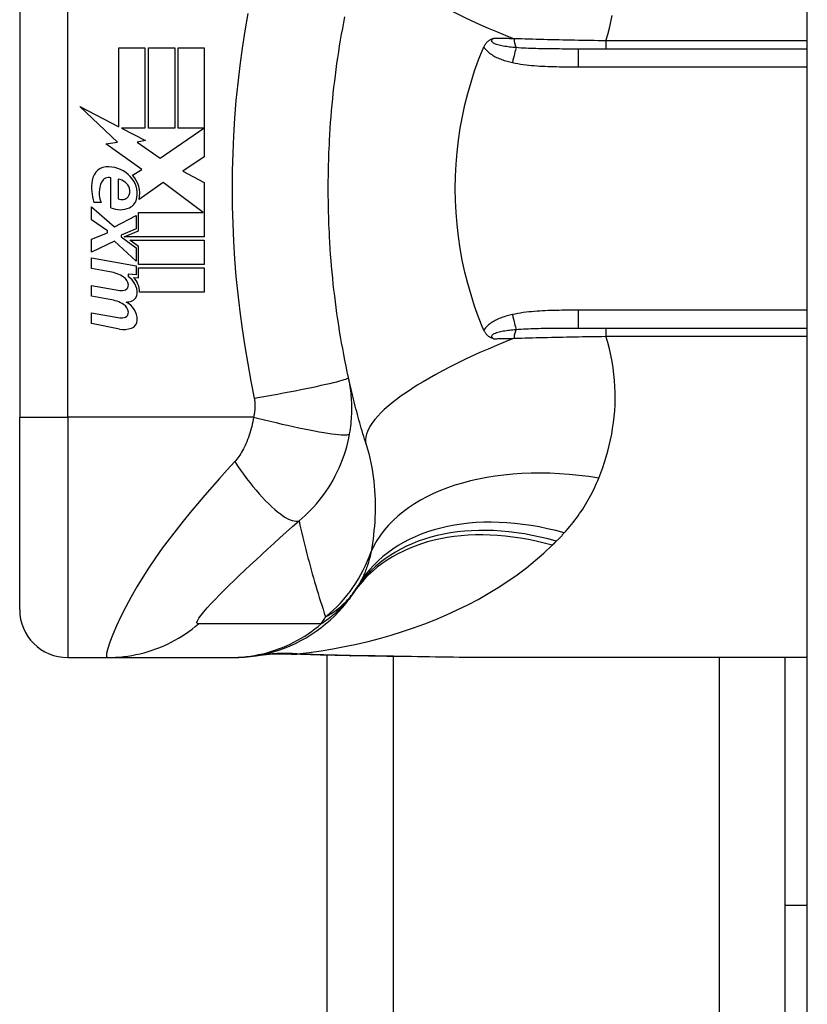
# Model space of a CAD drawing. Header units: inches. Extents: x 6 to 216, y 11 to 118.
# Tile 65 of 212: x 48.159 to 48.804, y 23.558 to 24.364. Entities that reach past the tile are written whole.
import ezdxf

# ---------------------------------------------------------------- set-up
doc = ezdxf.new("R2010")
doc.units = ezdxf.units.IN
doc.header["$MEASUREMENT"] = 0
doc.layers.add('Visible Edges(ANSI)', color=7, linetype='Continuous', lineweight=25)
doc.layers.add('Visible Tangent Edges(ANSI)', color=7, linetype='Continuous', lineweight=25)

msp = doc.modelspace()

# ---------------------------------------------------------------- linework, layer by layer
at = {"layer": 'Visible Edges(ANSI)'}
for p, q in [((48.80357, 20.13673), (48.80357, 79.61773)), ((48.15869, 24.41274), (48.15869, 24.03872)), ((48.23979, 24.341), (48.26119, 24.341)), ((48.23979, 24.27635), (48.23979, 24.341)), ((48.26119, 24.341), (48.26119, 24.2752)), ((48.26419, 24.341), (48.28559, 24.341)), ((48.26419, 24.2752), (48.26419, 24.341)), ((48.28559, 24.341), (48.28559, 24.2752)), ((48.28839, 24.2752), (48.28839, 24.341)), ((48.28839, 24.341), (48.30979, 24.341)), ((48.30979, 24.341), (48.30979, 24.2518)), ((48.80357, 24.3399), (48.61618, 24.3399)), ((48.20799, 24.29291), (48.23979, 24.27635)), ((48.23879, 24.26368), (48.20799, 24.29291)), ((48.242, 24.2752), (48.26159, 24.265)), ((48.26119, 24.2752), (48.242, 24.2752)), ((48.28559, 24.2752), (48.26419, 24.2752)), ((48.27359, 24.2506), (48.30939, 24.2752)), ((48.30939, 24.2752), (48.28839, 24.2752)), ((48.26159, 24.265), (48.25489, 24.2637)), ((48.25489, 24.2637), (48.27359, 24.2506)), ((48.22933, 24.26235), (48.23879, 24.26368)), ((48.25869, 24.2414), (48.22933, 24.26235)), ((48.30979, 24.2518), (48.29238, 24.24006)), ((48.25099, 24.23678), (48.25869, 24.2414)), ((48.29238, 24.24006), (48.30979, 24.2308)), ((48.23339, 24.21), (48.23339, 24.2344)), ((48.23939, 24.2334), (48.23939, 24.2174)), ((48.27629, 24.2306), (48.25639, 24.2168)), ((48.30896, 24.2062), (48.27629, 24.2306)), ((48.30979, 24.2308), (48.30979, 24.1862)), ((48.21759, 24.2108), (48.23619, 24.1944)), ((48.21759, 24.2), (48.21759, 24.2108)), ((48.22539, 24.2144), (48.21939, 24.2144)), ((48.23059, 24.191), (48.21759, 24.2)), ((48.23619, 24.1944), (48.25399, 24.2036)), ((48.25399, 24.2036), (48.25399, 24.1928)), ((48.25589, 24.2062), (48.30896, 24.2062)), ((48.25589, 24.1912), (48.25589, 24.2062)), ((48.25399, 24.1928), (48.24174, 24.1876)), ((48.24411, 24.1862), (48.25589, 24.1912)), ((48.21759, 24.1844), (48.23059, 24.1894)), ((48.21759, 24.1736), (48.21759, 24.1844)), ((48.23059, 24.1894), (48.23059, 24.191)), ((48.24174, 24.1876), (48.24174, 24.1862)), ((48.24174, 24.1862), (48.25399, 24.1773)), ((48.30979, 24.1862), (48.24411, 24.1862)), ((48.24899, 24.1834), (48.30979, 24.1834)), ((48.25589, 24.17839), (48.24899, 24.1834)), ((48.30979, 24.1834), (48.30979, 24.1636)), ((48.23631, 24.1826), (48.21759, 24.1736)), ((48.25399, 24.1664), (48.23631, 24.1826)), ((48.25399, 24.1773), (48.25399, 24.1664)), ((48.25589, 24.1636), (48.25589, 24.17839)), ((48.21759, 24.169), (48.25399, 24.16259)), ((48.21759, 24.1602), (48.21759, 24.169)), ((48.23259, 24.15756), (48.21759, 24.1602)), ((48.25399, 24.16259), (48.25399, 24.155)), ((48.30979, 24.1636), (48.25589, 24.1636)), ((48.25589, 24.1608), (48.30979, 24.1608)), ((48.25589, 24.1526), (48.25589, 24.1608)), ((48.30979, 24.1608), (48.30979, 24.141)), ((48.24759, 24.15556), (48.24759, 24.15363)), ((48.25399, 24.155), (48.24759, 24.15556)), ((48.25179, 24.15296), (48.25589, 24.1526)), ((48.21759, 24.1464), (48.24059, 24.14235)), ((48.21759, 24.1376), (48.21759, 24.1464)), ((48.23259, 24.13496), (48.21759, 24.1376)), ((48.30979, 24.141), (48.25679, 24.141)), ((48.21759, 24.12401), (48.24059, 24.11995)), ((48.21759, 24.11521), (48.21759, 24.12401)), ((48.24044, 24.11077), (48.21759, 24.11521)), ((48.61618, 24.11156), (48.80357, 24.11156)), ((48.15869, 23.88124), (48.15869, 24.03872)), ((48.19806, 23.84187), (48.2306, 23.84187)), ((48.2306, 23.84187), (48.33102, 23.84187)), ((48.33102, 23.84187), (48.33344, 23.84187)), ((48.41057, 21.97923), (48.41057, 23.84369)), ((48.80357, 23.84187), (48.54762, 23.84187)), ((48.78557, 23.63899), (48.78557, 23.84187)), ((48.78557, 23.51399), (48.78557, 23.63899)), ((48.80357, 23.63899), (48.78557, 23.63899))]:
    msp.add_line(p, q, dxfattribs=at)
at = {"layer": 'Visible Edges(ANSI)', "flags": 128}
for points in [[(48.41238, 24.26509), (48.41266, 24.26995), (48.41297, 24.27481), (48.41331, 24.27967), (48.41368, 24.28452), (48.41409, 24.28937), (48.41452, 24.29422), (48.41499, 24.29906), (48.41549, 24.3039), (48.41603, 24.30873), (48.41659, 24.31356), (48.41719, 24.31838), (48.41782, 24.3232), (48.41848, 24.32801), (48.41918, 24.33282), (48.41991, 24.33762), (48.42067, 24.34241), (48.42146, 24.3472), (48.42228, 24.35198), (48.42314, 24.35675), (48.42403, 24.36151), (48.42496, 24.36627)], [(48.53878, 24.34169), (48.53899, 24.34216), (48.53921, 24.34261), (48.53945, 24.34306), (48.53971, 24.34349), (48.53997, 24.34391), (48.54026, 24.34431), (48.54056, 24.34471), (48.54087, 24.34509), (48.5412, 24.34545), (48.54154, 24.3458), (48.5419, 24.34613), (48.54225, 24.34643), (48.54262, 24.34671), (48.54298, 24.34697), (48.54335, 24.34721), (48.54372, 24.34743), (48.54409, 24.34763), (48.54447, 24.34781), (48.54484, 24.34798), (48.54522, 24.34814), (48.54559, 24.34828), (48.54597, 24.34842), (48.54635, 24.34854), (48.54673, 24.34866)], [(48.53802, 24.11156), (48.53445, 24.12044), (48.53118, 24.12948), (48.52821, 24.13866), (48.52553, 24.14797), (48.52316, 24.15741), (48.52109, 24.16698), (48.51933, 24.17665), (48.51789, 24.18641), (48.51676, 24.19622), (48.51596, 24.20607), (48.51548, 24.21594), (48.51533, 24.22584), (48.51549, 24.23575), (48.51598, 24.24565), (48.51679, 24.25553), (48.51792, 24.26532), (48.51936, 24.27503), (48.52112, 24.28464), (48.52318, 24.29415), (48.52554, 24.30355), (48.52821, 24.31284), (48.53119, 24.32199), (48.53445, 24.33102), (48.53802, 24.3399)], [(48.53802, 24.3399), (48.53805, 24.33998), (48.53808, 24.34005), (48.53811, 24.34013), (48.53814, 24.3402), (48.53818, 24.34028), (48.53821, 24.34035), (48.53824, 24.34043), (48.53827, 24.3405), (48.5383, 24.34058), (48.53833, 24.34065), (48.53837, 24.34073), (48.5384, 24.3408), (48.53843, 24.34087), (48.53846, 24.34095), (48.53849, 24.34102), (48.53853, 24.3411), (48.53856, 24.34117), (48.53859, 24.34125), (48.53862, 24.34132), (48.53865, 24.3414), (48.53868, 24.34147), (48.53872, 24.34155), (48.53875, 24.34162), (48.53878, 24.34169)], [(48.41238, 24.18637), (48.41222, 24.18965), (48.41206, 24.19293), (48.41193, 24.1962), (48.4118, 24.19948), (48.41169, 24.20276), (48.4116, 24.20604), (48.41152, 24.20932), (48.41145, 24.2126), (48.4114, 24.21588), (48.41136, 24.21917), (48.41134, 24.22245), (48.41134, 24.22573), (48.41134, 24.22901), (48.41136, 24.23229), (48.4114, 24.23558), (48.41145, 24.23886), (48.41152, 24.24214), (48.4116, 24.24542), (48.41169, 24.2487), (48.4118, 24.25198), (48.41193, 24.25526), (48.41206, 24.25854), (48.41222, 24.26181), (48.41238, 24.26509)], [(48.42792, 24.07099), (48.4269, 24.07571), (48.42591, 24.08045), (48.42496, 24.08519), (48.42403, 24.08995), (48.42314, 24.09471), (48.42228, 24.09948), (48.42146, 24.10426), (48.42067, 24.10905), (48.41991, 24.11384), (48.41918, 24.11864), (48.41848, 24.12345), (48.41782, 24.12826), (48.41719, 24.13308), (48.41659, 24.1379), (48.41603, 24.14273), (48.41549, 24.14756), (48.41499, 24.1524), (48.41452, 24.15725), (48.41409, 24.16209), (48.41368, 24.16694), (48.41331, 24.17179), (48.41297, 24.17665), (48.41266, 24.18151), (48.41238, 24.18637)], [(48.53878, 24.10977), (48.53875, 24.10984), (48.53872, 24.10991), (48.53868, 24.10999), (48.53865, 24.11006), (48.53862, 24.11014), (48.53859, 24.11021), (48.53856, 24.11029), (48.53853, 24.11036), (48.53849, 24.11044), (48.53846, 24.11051), (48.53843, 24.11059), (48.5384, 24.11066), (48.53837, 24.11074), (48.53833, 24.11081), (48.5383, 24.11088), (48.53827, 24.11096), (48.53824, 24.11103), (48.53821, 24.11111), (48.53818, 24.11118), (48.53814, 24.11126), (48.53811, 24.11133), (48.53808, 24.11141), (48.53805, 24.11148), (48.53802, 24.11156)], [(48.54673, 24.1028), (48.54635, 24.10292), (48.54597, 24.10304), (48.54559, 24.10318), (48.54522, 24.10332), (48.54484, 24.10348), (48.54447, 24.10365), (48.54409, 24.10383), (48.54372, 24.10403), (48.54335, 24.10425), (48.54298, 24.10449), (48.54262, 24.10475), (48.54225, 24.10503), (48.5419, 24.10533), (48.54154, 24.10566), (48.5412, 24.10601), (48.54087, 24.10637), (48.54056, 24.10675), (48.54026, 24.10715), (48.53997, 24.10755), (48.53971, 24.10797), (48.53945, 24.1084), (48.53921, 24.10885), (48.53899, 24.1093), (48.53878, 24.10977)], [(48.44238, 24.01623), (48.4417, 24.01843), (48.44103, 24.02065), (48.44036, 24.02286), (48.4397, 24.02509), (48.43904, 24.02732), (48.4384, 24.02956), (48.43776, 24.0318), (48.43712, 24.03405), (48.43649, 24.03631), (48.43587, 24.03858), (48.43526, 24.04085), (48.43465, 24.04313), (48.43405, 24.04541), (48.43346, 24.0477), (48.43288, 24.05), (48.4323, 24.05231), (48.43172, 24.05462), (48.43116, 24.05694), (48.4306, 24.05926), (48.43005, 24.06159), (48.42951, 24.06393), (48.42897, 24.06628), (48.42844, 24.06863), (48.42792, 24.07099)], [(48.33344, 23.84187), (48.33809, 23.84196), (48.34277, 23.84224), (48.34747, 23.84271), (48.35219, 23.84337), (48.35691, 23.84423), (48.36161, 23.84528), (48.36629, 23.84653), (48.37094, 23.84798), (48.37554, 23.84963), (48.38008, 23.85147), (48.38455, 23.8535), (48.38893, 23.85572), (48.39321, 23.85811), (48.39739, 23.86068), (48.40146, 23.86342), (48.40539, 23.86631), (48.40919, 23.86936), (48.41284, 23.87254), (48.41635, 23.87586), (48.41969, 23.87929), (48.42288, 23.88283), (48.42589, 23.88647), (48.42874, 23.8902), (48.43141, 23.894)], [(48.38094, 23.84467), (48.36577, 23.84463), (48.35065, 23.84313)], [(48.42905, 23.84333), (48.40474, 23.84383), (48.38094, 23.84467)], [(48.54762, 23.84187), (48.51861, 23.84202), (48.48911, 23.84238), (48.45922, 23.84285), (48.42905, 23.84333)]]:
    msp.add_lwpolyline(points, dxfattribs=at)
at = {"layer": 'Visible Edges(ANSI)'}
for centre, radius, start, end in [((48.231, 24.23047), 0.01315, 86.56465, 171.56052), ((48.2302, 24.21711), 0.02654, 44.16843, 86.56465), ((48.25803, 24.22646), 0.04048, 171.56052, 197.33425), ((48.23158, 24.22827), 0.0064, 73.52609, 154.67838), ((48.23803, 24.22229), 0.0112, 19.37968, 82.99755), ((48.23495, 24.22172), 0.01992, 350.40854, 44.16843), ((48.23495, 24.22172), 0.022, 347.07905, 43.17854), ((48.24429, 24.22225), 0.02046, 154.67838, 202.56091), ((48.24171, 24.22358), 0.0073, 321.16516, 19.37968), ((48.24243, 24.223), 0.00637, 241.45471, 321.16516), ((48.2445, 24.21927), 0.01013, 293.84447, 355.08017), ((48.24099, 24.2272), 0.0188, 246.15553, 293.84447), ((48.22721, 24.12703), 0.031, 57.59924, 80), ((48.23932, 24.14611), 0.0084, 6.03001, 57.59924), ((48.23897, 24.14015), 0.016, 359.47765, 57.41137), ((48.2408, 24.14134), 0.016, 358.79525, 46.5849), ((48.24202, 24.15042), 0.0082, 260, 293.55712), ((48.24369, 24.14657), 0.004, 293.55712, 6.03001), ((48.22765, 24.10436), 0.031, 58.55841, 80.82565), ((48.24822, 24.14007), 0.00676, 286.9928, 359.47765), ((48.23932, 24.12371), 0.0084, 6.10268, 57.60833), ((48.24458, 24.15197), 0.0192, 273.6169, 286.9928), ((48.2386, 24.1181), 0.01637, 359.6788, 63.95078), ((48.24202, 24.12803), 0.0082, 259.9922, 293.54875), ((48.2437, 24.12418), 0.004, 293.54875, 6.10268), ((48.24411, 24.12962), 0.0192, 259, 288.47479), ((48.24797, 24.11804), 0.007, 288.47479, 359.6788), ((48.33548, 23.96303), 0.11811, 326.47918, 328.69993), ((47.93889, 24.22573), 0.59381, 326.03787, 326.47918), ((48.19806, 23.88124), 0.03937, 180, 270)]:
    msp.add_arc(centre, radius, start, end, dxfattribs=at)
at = {"layer": 'Visible Tangent Edges(ANSI)'}
for p, q in [((48.19806, 24.03872), (48.19806, 24.41274)), ((48.63862, 24.34665), (48.63862, 24.3399)), ((48.80357, 24.34665), (48.63862, 24.34665)), ((48.61618, 24.32533), (48.61618, 24.3399)), ((48.61618, 24.32533), (48.80357, 24.32533)), ((48.80357, 24.12613), (48.61618, 24.12613)), ((48.61618, 24.11156), (48.61618, 24.12613)), ((48.63862, 24.11156), (48.63862, 24.10481)), ((48.63862, 24.10481), (48.80357, 24.10481)), ((48.15869, 24.03872), (48.19806, 24.03872)), ((48.19806, 24.03872), (48.19806, 23.84187)), ((48.35014, 24.03872), (48.19806, 24.03872)), ((48.46442, 23.84276), (48.46442, 22.00791)), ((48.73172, 22.08379), (48.73172, 23.84187))]:
    msp.add_line(p, q, dxfattribs=at)
at = {"layer": 'Visible Tangent Edges(ANSI)', "flags": 128}
for points in [[(48.34536, 24.36911), (48.34292, 24.3549), (48.34075, 24.34065), (48.33883, 24.32637), (48.33717, 24.31205), (48.33577, 24.2977), (48.33463, 24.28334), (48.33374, 24.26895), (48.3331, 24.25455), (48.33272, 24.24014), (48.3326, 24.22573), (48.33272, 24.21132), (48.3331, 24.19691), (48.33374, 24.18251), (48.33463, 24.16812), (48.33577, 24.15376), (48.33717, 24.13941), (48.33883, 24.12509), (48.34075, 24.11081), (48.34292, 24.09656), (48.34536, 24.08235), (48.34805, 24.0682), (48.3508, 24.05405)], [(48.63862, 24.34665), (48.64017, 24.35183), (48.64153, 24.35701), (48.64272, 24.36219), (48.64373, 24.36736)], [(48.56525, 24.34103), (48.56387, 24.34114), (48.5625, 24.34127), (48.56114, 24.3414), (48.55979, 24.34155), (48.55847, 24.34171), (48.55717, 24.34189), (48.5559, 24.34208), (48.55465, 24.34228), (48.55345, 24.34251), (48.55228, 24.34275), (48.55116, 24.34301), (48.55009, 24.3433), (48.54908, 24.34362), (48.54814, 24.34397), (48.54729, 24.34434), (48.54656, 24.34476), (48.54597, 24.3452), (48.54553, 24.34567), (48.54527, 24.34616), (48.5452, 24.34667), (48.54533, 24.34719), (48.54565, 24.34769), (48.54612, 24.34819), (48.54673, 24.34866)], [(48.56348, 24.34832), (48.56277, 24.34833), (48.56206, 24.34835), (48.56136, 24.34836), (48.56066, 24.34838), (48.55995, 24.34839), (48.55925, 24.34841), (48.55855, 24.34842), (48.55785, 24.34844), (48.55715, 24.34845), (48.55645, 24.34846), (48.55575, 24.34848), (48.55505, 24.34849), (48.55435, 24.34851), (48.55365, 24.34852), (48.55296, 24.34854), (48.55226, 24.34855), (48.55157, 24.34856), (48.55088, 24.34858), (48.55018, 24.34859), (48.54949, 24.34861), (48.5488, 24.34862), (48.54811, 24.34863), (48.54742, 24.34865), (48.54673, 24.34866)], [(48.63862, 24.34665), (48.63541, 24.34669), (48.6322, 24.34673), (48.629, 24.34678), (48.62579, 24.34683), (48.62259, 24.34688), (48.61939, 24.34694), (48.6162, 24.34699), (48.61302, 24.34705), (48.60984, 24.34711), (48.60667, 24.34718), (48.60351, 24.34724), (48.60036, 24.34731), (48.59723, 24.34738), (48.5941, 24.34745), (48.59098, 24.34753), (48.58787, 24.34761), (48.58477, 24.34769), (48.58169, 24.34777), (48.57862, 24.34786), (48.57556, 24.34794), (48.57251, 24.34803), (48.56949, 24.34813), (48.56647, 24.34822), (48.56348, 24.34832)], [(48.53878, 24.34169), (48.53938, 24.34073), (48.54005, 24.33981), (48.54079, 24.33894), (48.54159, 24.33812), (48.54243, 24.33735), (48.54331, 24.33662), (48.54422, 24.33594), (48.54516, 24.33531), (48.54612, 24.33471), (48.5471, 24.33414), (48.5481, 24.33361), (48.54912, 24.33311), (48.55016, 24.33264), (48.5512, 24.33219), (48.55226, 24.33176), (48.55333, 24.33137), (48.55441, 24.33099), (48.5555, 24.33063), (48.5566, 24.3303), (48.5577, 24.32998), (48.5588, 24.32968), (48.5599, 24.3294), (48.56101, 24.32913), (48.56211, 24.32888)], [(48.61618, 24.3399), (48.61394, 24.3399), (48.61171, 24.33991), (48.60949, 24.33991), (48.60727, 24.33991), (48.60506, 24.33992), (48.60286, 24.33993), (48.60067, 24.33994), (48.59849, 24.33995), (48.59632, 24.33997), (48.59416, 24.33999), (48.592, 24.34002), (48.58986, 24.34005), (48.58773, 24.34008), (48.58562, 24.34012), (48.58351, 24.34017), (48.58142, 24.34023), (48.57933, 24.34029), (48.57727, 24.34036), (48.57522, 24.34044), (48.57319, 24.34053), (48.57117, 24.34064), (48.56918, 24.34075), (48.5672, 24.34088), (48.56525, 24.34103)], [(48.56211, 24.32888), (48.56433, 24.32842), (48.56655, 24.32801), (48.56878, 24.32764), (48.57102, 24.32732), (48.57327, 24.32703), (48.57552, 24.32677), (48.57777, 24.32654), (48.58003, 24.32634), (48.58228, 24.32617), (48.58454, 24.32602), (48.5868, 24.32589), (48.58906, 24.32578), (48.59132, 24.32568), (48.59358, 24.3256), (48.59584, 24.32553), (48.5981, 24.32548), (48.60036, 24.32543), (48.60262, 24.3254), (48.60488, 24.32537), (48.60714, 24.32535), (48.6094, 24.32534), (48.61166, 24.32533), (48.61392, 24.32533), (48.61618, 24.32533)], [(48.56211, 24.12258), (48.56101, 24.12233), (48.5599, 24.12207), (48.5588, 24.12178), (48.5577, 24.12148), (48.5566, 24.12117), (48.5555, 24.12083), (48.55441, 24.12047), (48.55333, 24.1201), (48.55226, 24.1197), (48.5512, 24.11927), (48.55016, 24.11883), (48.54912, 24.11835), (48.5481, 24.11785), (48.5471, 24.11732), (48.54612, 24.11675), (48.54516, 24.11615), (48.54422, 24.11552), (48.54331, 24.11484), (48.54243, 24.11411), (48.54159, 24.11334), (48.54079, 24.11252), (48.54005, 24.11165), (48.53938, 24.11073), (48.53878, 24.10977)], [(48.61618, 24.12613), (48.61392, 24.12613), (48.61166, 24.12613), (48.6094, 24.12612), (48.60714, 24.12611), (48.60487, 24.12609), (48.60261, 24.12606), (48.60035, 24.12603), (48.59809, 24.12598), (48.59583, 24.12593), (48.59358, 24.12586), (48.59132, 24.12578), (48.58906, 24.12569), (48.5868, 24.12557), (48.58454, 24.12544), (48.58229, 24.12529), (48.58003, 24.12512), (48.57777, 24.12492), (48.57552, 24.12469), (48.57327, 24.12444), (48.57102, 24.12415), (48.56878, 24.12382), (48.56655, 24.12345), (48.56433, 24.12304), (48.56211, 24.12258)], [(48.56525, 24.11043), (48.5672, 24.11058), (48.56918, 24.11071), (48.57117, 24.11083), (48.57319, 24.11093), (48.57522, 24.11102), (48.57727, 24.1111), (48.57934, 24.11117), (48.58142, 24.11124), (48.58351, 24.11129), (48.58562, 24.11134), (48.58773, 24.11138), (48.58986, 24.11141), (48.592, 24.11145), (48.59415, 24.11147), (48.59632, 24.11149), (48.59849, 24.11151), (48.60067, 24.11152), (48.60286, 24.11153), (48.60506, 24.11154), (48.60727, 24.11155), (48.60949, 24.11155), (48.61171, 24.11156), (48.61394, 24.11156), (48.61618, 24.11156)], [(48.54673, 24.1028), (48.54612, 24.10327), (48.54565, 24.10377), (48.54533, 24.10427), (48.5452, 24.10479), (48.54527, 24.1053), (48.54553, 24.10579), (48.54597, 24.10626), (48.54656, 24.10671), (48.54729, 24.10712), (48.54814, 24.10749), (48.54908, 24.10784), (48.55009, 24.10816), (48.55116, 24.10845), (48.55228, 24.10871), (48.55345, 24.10895), (48.55465, 24.10918), (48.5559, 24.10938), (48.55717, 24.10957), (48.55847, 24.10975), (48.55979, 24.10991), (48.56114, 24.11006), (48.5625, 24.11019), (48.56387, 24.11032), (48.56525, 24.11043)], [(48.54673, 24.1028), (48.54742, 24.10281), (48.54811, 24.10283), (48.5488, 24.10284), (48.54949, 24.10285), (48.55018, 24.10287), (48.55088, 24.10288), (48.55157, 24.1029), (48.55226, 24.10291), (48.55296, 24.10293), (48.55365, 24.10294), (48.55435, 24.10295), (48.55505, 24.10297), (48.55575, 24.10298), (48.55645, 24.103), (48.55715, 24.10301), (48.55785, 24.10303), (48.55855, 24.10304), (48.55925, 24.10305), (48.55995, 24.10307), (48.56066, 24.10308), (48.56136, 24.1031), (48.56206, 24.10311), (48.56277, 24.10313), (48.56348, 24.10314)], [(48.56348, 24.10314), (48.56647, 24.10324), (48.56949, 24.10333), (48.57251, 24.10343), (48.57556, 24.10352), (48.57862, 24.1036), (48.58169, 24.10369), (48.58477, 24.10377), (48.58787, 24.10385), (48.59098, 24.10393), (48.5941, 24.10401), (48.59723, 24.10408), (48.60036, 24.10415), (48.60351, 24.10422), (48.60667, 24.10428), (48.60984, 24.10435), (48.61302, 24.10441), (48.6162, 24.10447), (48.61939, 24.10452), (48.62259, 24.10458), (48.62579, 24.10463), (48.629, 24.10468), (48.6322, 24.10473), (48.63541, 24.10477), (48.63862, 24.10481)], [(48.63281, 23.98872), (48.63449, 23.99301), (48.63607, 23.99736), (48.63756, 24.00178), (48.63895, 24.00625), (48.64023, 24.01078), (48.6414, 24.01536), (48.64245, 24.01999), (48.64339, 24.02468), (48.6442, 24.02941), (48.64489, 24.03418), (48.64544, 24.039), (48.64585, 24.04386), (48.64612, 24.04876), (48.64625, 24.0537), (48.64623, 24.05868), (48.64606, 24.0637), (48.64573, 24.06875), (48.64523, 24.07383), (48.64457, 24.07896), (48.64373, 24.0841), (48.64272, 24.08927), (48.64153, 24.09445), (48.64017, 24.09963), (48.63862, 24.10481)], [(48.3508, 24.05405), (48.35544, 24.05488), (48.36016, 24.05573), (48.36494, 24.0566), (48.36976, 24.05749), (48.37459, 24.0584), (48.37939, 24.05932), (48.38412, 24.06025), (48.38876, 24.06117), (48.39326, 24.06208), (48.39759, 24.06297), (48.40172, 24.06385), (48.40562, 24.06469), (48.40925, 24.0655), (48.41259, 24.06627), (48.41562, 24.06699), (48.41832, 24.06766), (48.42069, 24.06828), (48.42271, 24.06884), (48.4244, 24.06934), (48.42574, 24.06979), (48.42675, 24.07017), (48.42744, 24.0705), (48.42782, 24.07077), (48.42792, 24.07099)], [(48.42884, 24.02498), (48.42919, 24.02706), (48.4295, 24.02913), (48.42977, 24.03117), (48.43001, 24.03319), (48.4302, 24.03521), (48.43036, 24.03724), (48.43049, 24.03928), (48.43058, 24.04127), (48.43064, 24.04321), (48.43066, 24.04513), (48.43066, 24.04704), (48.43062, 24.04892), (48.43055, 24.05079), (48.43046, 24.05265), (48.43033, 24.05451), (48.43018, 24.05637), (48.43, 24.05822), (48.42978, 24.06007), (48.42954, 24.0619), (48.42927, 24.06373), (48.42898, 24.06556), (48.42865, 24.06738), (48.4283, 24.06919), (48.42792, 24.07099)], [(48.3508, 24.05405), (48.3509, 24.05344), (48.351, 24.05283), (48.35108, 24.05221), (48.35115, 24.05159), (48.3512, 24.05097), (48.35125, 24.05035), (48.35129, 24.04973), (48.35131, 24.04911), (48.35133, 24.04848), (48.35133, 24.04786), (48.35132, 24.04723), (48.35131, 24.04661), (48.35128, 24.04598), (48.35123, 24.04534), (48.35118, 24.0447), (48.35112, 24.04406), (48.35104, 24.0434), (48.35095, 24.04273), (48.35085, 24.04206), (48.35073, 24.0414), (48.3506, 24.04073), (48.35046, 24.04007), (48.35031, 24.0394), (48.35014, 24.03872)], [(48.35014, 24.03872), (48.34982, 24.0368), (48.34947, 24.03488), (48.34907, 24.03298), (48.34864, 24.03109), (48.34818, 24.02922), (48.34767, 24.02737), (48.34714, 24.02555), (48.34657, 24.02376), (48.34596, 24.022), (48.34533, 24.02028), (48.34465, 24.01856), (48.34394, 24.01686), (48.34323, 24.01531), (48.34255, 24.01391), (48.34186, 24.01259), (48.34115, 24.0113), (48.34042, 24.01005), (48.33967, 24.00883), (48.33889, 24.00765), (48.3381, 24.0065), (48.33729, 24.00539), (48.33646, 24.00431), (48.33561, 24.00327), (48.33473, 24.00226)], [(48.35014, 24.03872), (48.35463, 24.03756), (48.35922, 24.0364), (48.36387, 24.03525), (48.36856, 24.03412), (48.37327, 24.03301), (48.37795, 24.03194), (48.38259, 24.03091), (48.38716, 24.02992), (48.3916, 24.029), (48.39591, 24.02814), (48.40003, 24.02736), (48.40395, 24.02665), (48.40764, 24.02603), (48.41107, 24.0255), (48.41422, 24.02505), (48.41708, 24.0247), (48.41964, 24.02444), (48.42188, 24.02427), (48.42381, 24.02419), (48.42542, 24.02419), (48.42671, 24.02428), (48.42771, 24.02445), (48.42842, 24.02468), (48.42884, 24.02498)], [(48.38741, 23.95374), (48.39002, 23.95596), (48.39253, 23.95824), (48.39495, 23.96056), (48.39728, 23.96293), (48.39953, 23.96534), (48.4017, 23.96779), (48.40379, 23.97029), (48.40581, 23.97284), (48.40775, 23.97544), (48.40962, 23.97809), (48.41146, 23.98085), (48.41336, 23.98389), (48.41528, 23.98718), (48.41708, 23.99049), (48.41873, 23.99378), (48.42029, 23.99712), (48.42174, 24.00051), (48.42309, 24.00394), (48.42432, 24.0074), (48.42545, 24.01089), (48.42646, 24.0144), (48.42737, 24.01792), (48.42816, 24.02145), (48.42884, 24.02498)], [(48.44238, 24.01623), (48.44347, 24.01254), (48.44448, 24.00882), (48.44539, 24.00508), (48.44621, 24.00132), (48.44694, 23.99754), (48.44758, 23.99376), (48.44813, 23.98998), (48.4486, 23.9862), (48.44898, 23.98243), (48.44929, 23.97868), (48.44951, 23.97494), (48.44966, 23.97123), (48.44973, 23.96754), (48.44973, 23.96386), (48.44967, 23.96022), (48.44954, 23.95659), (48.44934, 23.95299), (48.44909, 23.94942), (48.44878, 23.94588), (48.44841, 23.94237), (48.44799, 23.9389), (48.44751, 23.93547), (48.44699, 23.93207), (48.44643, 23.92872)], [(48.33473, 24.00226), (48.32859, 23.99539), (48.32242, 23.98846), (48.31631, 23.98158), (48.31027, 23.97469), (48.30428, 23.96775), (48.29834, 23.96071), (48.29247, 23.95355), (48.28669, 23.94627), (48.281, 23.93886), (48.27543, 23.93129), (48.26999, 23.92358), (48.26471, 23.91572), (48.25959, 23.90774), (48.25469, 23.89966), (48.25003, 23.89154), (48.24566, 23.88346), (48.24164, 23.87553), (48.23805, 23.86792), (48.23497, 23.86081), (48.23251, 23.85447), (48.23077, 23.84916), (48.22984, 23.84517), (48.22978, 23.8427), (48.2306, 23.84187)], [(48.33473, 24.00226), (48.33709, 23.99878), (48.33951, 23.99531), (48.34198, 23.99187), (48.34451, 23.98848), (48.34707, 23.98516), (48.34966, 23.98192), (48.35227, 23.97879), (48.35487, 23.97577), (48.35747, 23.9729), (48.36004, 23.97018), (48.36258, 23.96763), (48.36507, 23.96527), (48.36749, 23.96311), (48.36984, 23.96116), (48.37211, 23.95942), (48.37428, 23.9579), (48.37634, 23.95661), (48.3783, 23.95554), (48.38014, 23.95471), (48.38185, 23.95409), (48.38343, 23.9537), (48.38489, 23.95351), (48.38622, 23.95353), (48.38741, 23.95374)], [(48.6046, 23.94392), (48.60612, 23.9456), (48.60761, 23.94729), (48.60907, 23.94901), (48.6105, 23.95074), (48.61189, 23.95249), (48.61326, 23.95425), (48.6146, 23.95603), (48.6159, 23.95783), (48.61718, 23.95965), (48.61842, 23.96148), (48.61964, 23.96332), (48.62083, 23.96519), (48.62198, 23.96706), (48.62311, 23.96896), (48.62421, 23.97087), (48.62528, 23.97279), (48.62632, 23.97473), (48.62733, 23.97668), (48.62832, 23.97865), (48.62927, 23.98064), (48.6302, 23.98264), (48.6311, 23.98465), (48.63197, 23.98668), (48.63281, 23.98872)], [(48.30506, 23.86941), (48.30402, 23.86966), (48.30373, 23.87053), (48.3042, 23.87201), (48.30537, 23.87402), (48.30716, 23.8765), (48.30947, 23.87936), (48.31222, 23.88251), (48.31533, 23.8859), (48.31872, 23.88948), (48.32235, 23.89321), (48.32618, 23.89706), (48.33018, 23.90102), (48.33433, 23.90507), (48.33861, 23.90919), (48.34302, 23.91338), (48.34754, 23.91764), (48.35218, 23.92197), (48.35691, 23.92635), (48.36175, 23.93078), (48.36667, 23.93526), (48.37169, 23.93979), (48.37683, 23.94439), (48.3821, 23.94906), (48.38741, 23.95374)], [(48.38741, 23.95374), (48.38817, 23.95034), (48.38894, 23.94696), (48.38973, 23.94359), (48.39053, 23.94022), (48.39134, 23.93687), (48.39216, 23.93353), (48.393, 23.93019), (48.39385, 23.92687), (48.39471, 23.92356), (48.39559, 23.92026), (48.39648, 23.91697), (48.39738, 23.91369), (48.39829, 23.91042), (48.39921, 23.90716), (48.40015, 23.90391), (48.4011, 23.90067), (48.40207, 23.89744), (48.40304, 23.89422), (48.40403, 23.89101), (48.40503, 23.88781), (48.40604, 23.88462), (48.40706, 23.88144), (48.4081, 23.87827), (48.40915, 23.87511)], [(48.59806, 23.93711), (48.59834, 23.93739), (48.59861, 23.93766), (48.59889, 23.93794), (48.59917, 23.93822), (48.59945, 23.9385), (48.59972, 23.93879), (48.6, 23.93907), (48.60027, 23.93935), (48.60055, 23.93963), (48.60082, 23.93991), (48.60109, 23.9402), (48.60137, 23.94048), (48.60164, 23.94076), (48.60191, 23.94105), (48.60218, 23.94133), (48.60245, 23.94162), (48.60272, 23.94191), (48.60299, 23.94219), (48.60326, 23.94248), (48.60353, 23.94277), (48.6038, 23.94305), (48.60407, 23.94334), (48.60433, 23.94363), (48.6046, 23.94392)], [(48.38601, 23.84479), (48.39573, 23.84598), (48.40544, 23.84738), (48.41512, 23.84899), (48.42476, 23.85081), (48.43435, 23.85285), (48.44388, 23.85509), (48.45335, 23.85755), (48.46275, 23.86023), (48.47205, 23.86312), (48.48126, 23.86622), (48.49037, 23.86955), (48.49936, 23.8731), (48.50822, 23.87687), (48.51695, 23.88086), (48.52554, 23.88508), (48.53398, 23.88952), (48.54225, 23.8942), (48.55037, 23.89912), (48.55831, 23.90429), (48.56605, 23.90969), (48.57357, 23.91534), (48.58086, 23.92124), (48.5879, 23.92738), (48.59467, 23.93376)], [(48.59467, 23.93376), (48.59482, 23.9339), (48.59496, 23.93404), (48.5951, 23.93418), (48.59524, 23.93431), (48.59538, 23.93445), (48.59552, 23.93459), (48.59566, 23.93473), (48.5958, 23.93487), (48.59594, 23.93501), (48.59608, 23.93515), (48.59623, 23.93529), (48.59637, 23.93543), (48.59651, 23.93557), (48.59665, 23.93571), (48.59679, 23.93585), (48.59693, 23.93599), (48.59707, 23.93613), (48.59721, 23.93627), (48.59735, 23.93641), (48.59749, 23.93655), (48.59763, 23.93669), (48.59778, 23.93683), (48.59792, 23.93697), (48.59806, 23.93711)], [(48.44643, 23.92872), (48.44616, 23.92742), (48.44588, 23.92614), (48.44558, 23.92487), (48.44528, 23.92361), (48.44496, 23.92237), (48.44462, 23.92114), (48.44428, 23.91993), (48.44392, 23.91874), (48.44355, 23.91756), (48.44317, 23.91639), (48.44277, 23.91524), (48.44236, 23.91411), (48.44193, 23.91299), (48.4415, 23.91189), (48.44105, 23.9108), (48.44058, 23.90972), (48.44011, 23.90866), (48.43962, 23.90762), (48.43911, 23.90659), (48.4386, 23.90558), (48.43807, 23.90458), (48.43752, 23.90359), (48.43697, 23.90262), (48.4364, 23.90167)], [(48.43141, 23.894), (48.43068, 23.89294), (48.42993, 23.89189), (48.42915, 23.89084), (48.42835, 23.88979), (48.42752, 23.88875), (48.42666, 23.88771), (48.42578, 23.88667), (48.42487, 23.88564), (48.42393, 23.88461), (48.42295, 23.88358), (48.42195, 23.88255), (48.42091, 23.88153), (48.41984, 23.8805), (48.41874, 23.87948), (48.4176, 23.87847), (48.41643, 23.87745), (48.41521, 23.87644), (48.41396, 23.87543), (48.41267, 23.87442), (48.41134, 23.87342), (48.40997, 23.87242), (48.40855, 23.87142), (48.40709, 23.87043), (48.40558, 23.86944)], [(48.40915, 23.87511), (48.41025, 23.87572), (48.41135, 23.87635), (48.41245, 23.877), (48.41354, 23.87768), (48.41463, 23.87839), (48.41571, 23.87912), (48.41679, 23.87988), (48.41786, 23.88067), (48.41893, 23.88149), (48.41999, 23.88233), (48.42104, 23.88321), (48.42209, 23.88412), (48.42312, 23.88506), (48.42416, 23.88603), (48.42518, 23.88704), (48.4262, 23.88808), (48.4272, 23.88915), (48.4282, 23.89027), (48.42919, 23.89142), (48.43016, 23.89261), (48.43113, 23.89384), (48.43208, 23.89512), (48.43302, 23.89644), (48.43395, 23.8978)], [(48.2306, 23.84187), (48.23391, 23.84192), (48.23724, 23.84207), (48.24058, 23.84231), (48.24392, 23.84265), (48.24726, 23.84309), (48.25059, 23.84363), (48.25392, 23.84427), (48.25723, 23.84502), (48.26053, 23.84586), (48.2638, 23.8468), (48.26704, 23.84783), (48.27026, 23.84897), (48.27344, 23.8502), (48.27658, 23.85152), (48.27968, 23.85294), (48.28274, 23.85445), (48.28574, 23.85604), (48.28869, 23.85772), (48.29158, 23.85948), (48.29441, 23.86132), (48.29717, 23.86324), (48.29987, 23.86523), (48.3025, 23.86728), (48.30506, 23.86941)], [(48.40558, 23.86944), (48.40138, 23.86944), (48.39718, 23.86944), (48.393, 23.86944), (48.38881, 23.86944), (48.38463, 23.86944), (48.38044, 23.86944), (48.37626, 23.86944), (48.37207, 23.86944), (48.36788, 23.86944), (48.3637, 23.86944), (48.35951, 23.86944), (48.35533, 23.86944), (48.35114, 23.86944), (48.34696, 23.86944), (48.34277, 23.86944), (48.33859, 23.86944), (48.3344, 23.86944), (48.33021, 23.86944), (48.32603, 23.86944), (48.32184, 23.86944), (48.31765, 23.86944), (48.31346, 23.86944), (48.30929, 23.86946), (48.30506, 23.86941)], [(48.33102, 23.84187), (48.33434, 23.84192), (48.33766, 23.84207), (48.341, 23.84231), (48.34433, 23.84265), (48.34767, 23.84309), (48.35101, 23.84363), (48.35433, 23.84428), (48.35765, 23.84502), (48.36094, 23.84586), (48.36422, 23.8468), (48.36747, 23.84784), (48.37069, 23.84898), (48.37387, 23.85021), (48.37702, 23.85154), (48.38012, 23.85295), (48.38318, 23.85446), (48.38619, 23.85606), (48.38914, 23.85774), (48.39204, 23.8595), (48.39488, 23.86134), (48.39766, 23.86326), (48.40037, 23.86525), (48.40301, 23.86731), (48.40558, 23.86944)], [(48.38094, 23.84467), (48.38103, 23.84467), (48.38112, 23.84467), (48.38121, 23.84466), (48.38129, 23.84466), (48.38138, 23.84466), (48.38147, 23.84466), (48.38155, 23.84466), (48.38164, 23.84466), (48.38173, 23.84466), (48.38182, 23.84466), (48.3819, 23.84466), (48.38199, 23.84466), (48.38208, 23.84466), (48.38216, 23.84466), (48.38225, 23.84466), (48.38234, 23.84466), (48.38243, 23.84467), (48.38251, 23.84467), (48.3826, 23.84467), (48.38269, 23.84468), (48.38277, 23.84468), (48.38286, 23.84468), (48.38295, 23.84469), (48.38303, 23.84469)], [(48.38303, 23.84469), (48.3831, 23.8447), (48.38317, 23.8447), (48.38325, 23.84471), (48.38333, 23.84471), (48.38342, 23.84472), (48.38352, 23.84472), (48.38361, 23.84472), (48.38372, 23.84473), (48.38383, 23.84473), (48.38394, 23.84474), (48.38406, 23.84474), (48.38418, 23.84474), (48.38431, 23.84475), (48.38444, 23.84475), (48.38458, 23.84476), (48.38472, 23.84476), (48.38487, 23.84476), (48.38502, 23.84477), (48.38517, 23.84477), (48.38533, 23.84478), (48.3855, 23.84478), (48.38566, 23.84478), (48.38583, 23.84479), (48.38601, 23.84479)], [(48.42964, 23.84349), (48.42778, 23.84353), (48.42594, 23.84356), (48.42409, 23.84359), (48.42225, 23.84363), (48.42041, 23.84367), (48.41857, 23.84371), (48.41673, 23.84375), (48.4149, 23.84379), (48.41307, 23.84384), (48.41124, 23.84389), (48.40942, 23.84394), (48.4076, 23.84399), (48.40578, 23.84404), (48.40396, 23.8441), (48.40215, 23.84416), (48.40034, 23.84422), (48.39854, 23.84428), (48.39674, 23.84435), (48.39494, 23.84441), (48.39315, 23.84448), (48.39136, 23.84456), (48.38957, 23.84463), (48.38779, 23.84471), (48.38601, 23.84479)], [(48.42905, 23.84333), (48.42907, 23.84333), (48.4291, 23.84333), (48.42912, 23.84333), (48.42915, 23.84334), (48.42917, 23.84334), (48.4292, 23.84334), (48.42922, 23.84334), (48.42925, 23.84335), (48.42927, 23.84335), (48.42929, 23.84336), (48.42932, 23.84336), (48.42934, 23.84337), (48.42937, 23.84338), (48.42939, 23.84339), (48.42942, 23.84339), (48.42944, 23.8434), (48.42947, 23.84341), (48.42949, 23.84342), (48.42951, 23.84343), (48.42954, 23.84344), (48.42956, 23.84346), (48.42959, 23.84347), (48.42961, 23.84348), (48.42964, 23.84349)], [(48.54762, 23.84187), (48.54285, 23.84188), (48.53806, 23.84189), (48.53326, 23.84192), (48.52844, 23.84195), (48.52361, 23.84199), (48.51877, 23.84204), (48.51391, 23.84209), (48.50904, 23.84215), (48.50415, 23.84222), (48.49926, 23.84229), (48.49435, 23.84237), (48.48943, 23.84245), (48.4845, 23.84253), (48.47956, 23.84261), (48.47461, 23.8427), (48.46965, 23.84279), (48.46468, 23.84288), (48.4597, 23.84297), (48.45471, 23.84306), (48.44971, 23.84315), (48.44471, 23.84323), (48.43969, 23.84332), (48.43467, 23.84341), (48.42964, 23.84349)]]:
    msp.add_lwpolyline(points, dxfattribs=at)
at = {"layer": 'Visible Tangent Edges(ANSI)'}
msp.add_arc((48.0383, 24.10501), 0.43633, 327.32435, 328.20432, dxfattribs=at)
for centre, major_axis, ratio, start_param, end_param in [((48.63037, 24.37684), (-0.18799, 0.05839), 0.249251, 0, 1.285379), ((48.56682, 24.34975), (0, -0.00984), 0.343453, 4.857789, 5.800686), ((48.56211, 24.32359), (0.00402, 0.01927), 0.056853, 0.451678, 1.304606), ((48.56211, 24.12787), (-0.00402, 0.01927), 0.056853, 1.836987, 2.689915), ((48.63037, 24.07462), (-0.18799, -0.05839), 0.249251, 4.997807, 6.283185), ((48.56682, 24.10171), (0, -0.00984), 0.343453, 3.624092, 4.566988), ((48.63281, 23.86717), (-0.19017, 0.05083), 0.604241, 4.872507, 6.187736), ((48.6046, 23.7994), (-0.1682, 0.10227), 0.678602, 5.103708, 6.283185), ((48.59467, 23.78403), (-0.16327, 0.10997), 0.696909, 5.151259, 6.283185), ((48.59806, 23.7891), (-0.16411, 0.10871), 0.689059, 5.140584, 6.283185), ((48.3346, 23.96565), (-0.11201, -0.03746), 0.992002, 1.934247, 2.496049), ((48.37932, 23.64838), (-0.02867, 0.19475), 0.91694, 6.10346, 6.283185), ((48.38601, 23.64944), (-0.03285, 0.19409), 0.802573, 6.07533, 6.283185)]:
    msp.add_ellipse(centre, major_axis=major_axis, ratio=ratio, start_param=start_param, end_param=end_param, dxfattribs=at)

doc.saveas('drawing.dxf')
